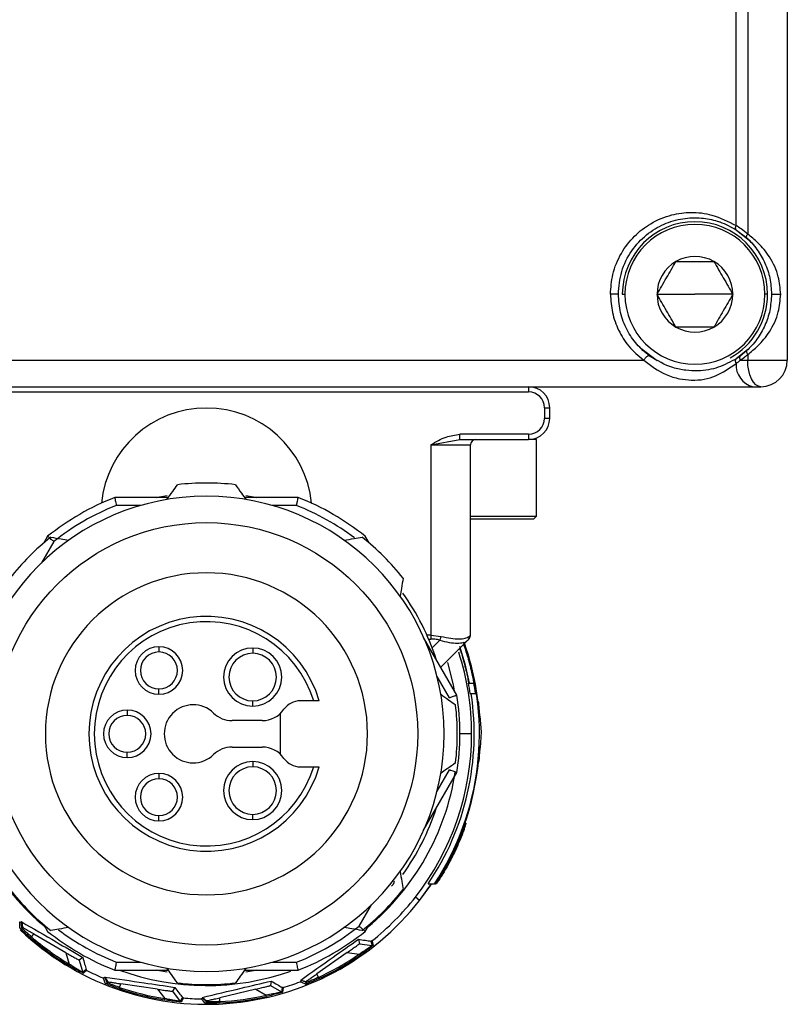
# Model space of a CAD drawing. Header units: millimetres. Extents: x -675 to 2621, y 428 to 911.
# Tile 21 of 30: x 1060 to 1089, y 648 to 685. Entities that reach past the tile are written whole.
import ezdxf

# ---------------------------------------------------------------- set-up
doc = ezdxf.new("R2010")
doc.units = ezdxf.units.MM

# ---------------------------------------------------------------- blocks, each defined once
blk = doc.blocks.new('Drawing View5')
at = {"color": 7, "linetype": 'Continuous', "lineweight": 25}
for p, q in [((13.926, 59.158), (13.926, 20.458)), ((11.985, 25.558), (11.985, 56.358)), ((12.426, 56.678), (12.426, 25.238)), ((12.006, 25.39), (12.391, 25.091)), ((7.676, 22.958), (7.776, 22.958)), ((8.991, 22.958), (10.426, 22.958)), ((11.861, 22.958), (10.426, 22.958)), ((13.176, 22.958), (13.076, 22.958)), ((12.436, 20.867), (11.993, 20.517)), ((12.141, 20.619), (12.009, 20.528)), ((12.391, 20.825), (12.141, 20.619)), ((12.426, 20.678), (12.426, 20.458)), ((-24.634, 20.458), (8.486, 20.458)), ((12.14, 20.458), (12.426, 20.458)), ((12.426, 20.458), (13.926, 20.458)), ((-28.78, 19.458), (12.632, 19.458)), ((4.126, 19.458), (4.126, 19.258)), ((12.632, 19.458), (12.926, 19.458)), ((-20.274, 19.258), (4.126, 19.258)), ((4.726, 18.658), (4.726, 18.258)), ((4.726, 18.658), (4.926, 18.658)), ((4.926, 18.258), (4.926, 18.658)), ((4.926, 18.258), (4.726, 18.258)), ((4.126, 17.658), (1.522, 17.658)), ((1.522, 17.458), (1.522, 17.658)), ((4.126, 17.658), (4.126, 17.458)), ((0.426, 17.258), (1.522, 17.458)), ((0.426, 17.258), (1.926, 17.258)), ((0.426, 17.258), (0.426, 10.041)), ((1.522, 17.458), (4.126, 17.458)), ((1.926, 10.041), (1.926, 17.258)), ((4.426, 17.458), (4.126, 17.458)), ((4.426, 14.558), (4.426, 17.458)), ((-9.52, 15.258), (-11.546, 15.258)), ((-10.559, 14.958), (-11.49, 14.958)), ((-4.601, 15.258), (-6.628, 15.258)), ((-4.658, 14.958), (-5.588, 14.958)), ((1.926, 14.558), (4.426, 14.558)), ((4.426, 14.558), (4.326, 14.458)), ((1.926, 14.458), (4.326, 14.458)), ((-13.857, 13.591), (-14.322, 12.785)), ((-14.089, 13.79), (-14.232, 13.542)), ((-1.916, 13.542), (-2.059, 13.79)), ((1.413, 7.776), (0.151, 9.962)), ((0.426, 10.041), (0.28, 10.041)), ((0.342, 9.899), (0.426, 9.899)), ((0.426, 10.041), (0.814, 9.996)), ((0.426, 10.041), (0.426, 9.899)), ((0.476, 9.568), (0.763, 9.855)), ((1.823, 9.855), (0.802, 8.834)), ((1.823, 9.855), (1.847, 9.884)), ((1.846, 9.884), (1.883, 9.921)), ((1.893, 9.931), (1.911, 9.994)), ((-9.874, 9.608), (-9.874, 9.408)), ((-6.324, 9.558), (-6.324, 9.358)), ((1.125, 7.675), (0.66, 8.48)), ((1.846, 8.233), (2.05, 8.233)), ((2.05, 8.233), (2.055, 8.233)), ((-9.874, 7.808), (-9.874, 8.008)), ((1.916, 7.833), (2.118, 7.833)), ((2.118, 7.833), (2.123, 7.833)), ((-6.324, 7.358), (-6.324, 7.558)), ((-4.012, 7.558), (-4.524, 7.558)), ((2.21, 7.533), (2.231, 7.533)), ((-11.074, 7.208), (-11.074, 7.008)), ((-5.96, 6.808), (-7.104, 6.808)), ((-5.274, 5.535), (-5.274, 7.08)), ((2.261, 6.983), (2.282, 6.983)), ((2.279, 6.983), (2.332, 6.383)), ((2.332, 6.383), (2.288, 5.783)), ((1.969, 6.308), (1.526, 6.308)), ((-11.074, 5.408), (-11.074, 5.608)), ((-7.104, 5.808), (-5.96, 5.808)), ((2.291, 5.783), (2.27, 5.783)), ((-6.324, 5.258), (-6.324, 5.058)), ((2.227, 5.233), (2.248, 5.233)), ((-4.524, 5.058), (-4.012, 5.058)), ((0.66, 4.135), (1.125, 4.941)), ((-9.874, 4.808), (-9.874, 4.608)), ((0.151, 2.653), (1.413, 4.84)), ((-9.874, 3.008), (-9.874, 3.208)), ((-6.324, 3.058), (-6.324, 3.258)), ((1.715, 2.923), (1.729, 2.923)), ((1.755, 2.923), (1.729, 2.923)), ((1.608, 2.523), (1.6, 2.523)), ((0.878, 1.023), (0.869, 1.023)), ((0, 0), (0.45, 0.623)), ((0, 0), (0.421, 0.58)), ((0.323, 0.623), (0.564, 0.623)), ((0.584, 0.623), (0.564, 0.623)), ((0.584, 0.623), (0.6, 0.623)), ((0, 0), (-0.16, 0.125)), ((-2.291, -0.975), (-1.825, -0.17)), ((-15.073, -0.815), (-15.076, -0.818)), ((-15.073, -0.815), (-15.045, -1.011)), ((-15.072, -1.039), (-15.045, -1.011)), ((-14.232, -0.926), (-14.089, -1.174)), ((-2.059, -1.174), (-1.916, -0.926)), ((-14.707, -1.381), (-14.607, -1.275)), ((-13.395, -1.982), (-14.607, -1.275)), ((-2.318, -1.473), (-2.278, -1.641)), ((-2.278, -1.641), (-1.799, -1.712)), ((-13.395, -1.982), (-13.27, -2.417)), ((-12.76, -2.16), (-12.897, -2.267)), ((-2.744, -1.976), (-3.89, -2.785)), ((-2.744, -1.976), (-2.296, -2.043)), ((-2.267, -2.084), (-2.296, -2.043)), ((-13.295, -2.46), (-13.27, -2.417)), ((-12.897, -2.267), (-12.762, -2.731)), ((-11.49, -2.342), (-10.559, -2.342)), ((-5.588, -2.342), (-4.658, -2.342)), ((-11.924, -2.906), (-11.926, -2.91)), ((-11.924, -2.906), (-11.826, -3.078)), ((-11.546, -2.642), (-9.52, -2.642)), ((-6.628, -2.642), (-4.601, -2.642)), ((-3.835, -2.92), (-3.89, -2.785)), ((-11.84, -3.114), (-11.826, -3.078)), ((-11.374, -3.295), (-11.32, -3.16)), ((-9.933, -3.366), (-11.32, -3.16)), ((-9.277, -3.296), (-9.364, -3.445)), ((-5.622, -3.055), (-5.647, -3.226)), ((-5.647, -3.226), (-5.229, -3.469)), ((-4.502, -3.018), (-4.5, -3.022)), ((-4.502, -3.018), (-4.312, -3.074)), ((-4.297, -3.11), (-4.312, -3.074)), ((-9.933, -3.366), (-9.655, -3.723)), ((-9.662, -3.772), (-9.655, -3.723)), ((-9.364, -3.445), (-9.067, -3.826)), ((-8.224, -3.678), (-8.224, -3.682)), ((-8.224, -3.678), (-8.068, -3.8)), ((-6.205, -3.364), (-7.569, -3.688)), ((-7.568, -3.834), (-7.569, -3.688)), ((-6.205, -3.364), (-5.813, -3.592)), ((-5.802, -3.641), (-5.813, -3.592)), ((-8.068, -3.839), (-8.068, -3.8))]:
    blk.add_line(p, q, dxfattribs=at)
at = {"color": 7, "linetype": 'Continuous', "lineweight": 25, "flags": 128}
for points in [[(12.007, 25.389), (12.477, 25.008), (12.571, 24.91)], [(8.994, 20.436), (8.376, 20.907), (8.331, 20.953)], [(12.926, 19.458), (12.829, 19.477), (12.735, 19.534), (12.648, 19.626), (12.573, 19.751), (12.51, 19.902), (12.464, 20.075), (12.436, 20.263), (12.426, 20.458)], [(-9.976, 15.258), (-9.859, 15.282), (-9.565, 15.336)], [(-6.582, 15.335), (-6.289, 15.282), (-6.171, 15.258)], [(1.508, 9.627), (1.715, 8.955), (1.882, 8.233)], [(1.323, 7.932), (1.279, 8.168), (1.073, 9.005)], [(-15.143, -1.041), (-15.146, -0.918), (-15.148, -0.82)], [(-15.072, -1.039), (-15.074, -0.916), (-15.076, -0.818)], [(-1.843, -1.547), (-1.819, -1.636), (-1.799, -1.712)], [(-1.804, -1.537), (-1.781, -1.626), (-1.761, -1.702)], [(-12.631, -2.623), (-12.702, -2.682), (-12.762, -2.731)], [(-12.606, -2.654), (-12.676, -2.712), (-12.737, -2.762)], [(-11.905, -3.142), (-11.953, -3.029), (-11.992, -2.939)], [(-11.84, -3.114), (-11.888, -3.001), (-11.926, -2.91)], [(-9.566, -2.72), (-9.859, -2.666), (-9.976, -2.642)], [(-6.171, -2.642), (-6.289, -2.666), (-6.583, -2.72)], [(-5.209, -3.301), (-5.22, -3.392), (-5.229, -3.469)], [(-5.169, -3.305), (-5.18, -3.396), (-5.19, -3.474)], [(-4.325, -3.175), (-4.438, -3.127), (-4.528, -3.088)], [(-4.297, -3.11), (-4.41, -3.061), (-4.5, -3.022)], [(-8.985, -3.677), (-9.029, -3.758), (-9.067, -3.826)], [(-8.95, -3.696), (-8.994, -3.777), (-9.032, -3.845)], [(-8.068, -3.839), (-8.155, -3.752), (-8.224, -3.682)], [(-8.118, -3.889), (-8.205, -3.802), (-8.274, -3.733)]]:
    blk.add_lwpolyline(points, dxfattribs=at)
at = {"color": 7, "linetype": 'Continuous', "lineweight": 25}
blk.add_circle((-8.074, 6.308), 8, dxfattribs=at)
for centre, radius, start, end in [((10.426, 22.958), 2.75, 0, 180), ((10.426, 22.958), 2.65, 0, 180), ((10.426, 22.958), 1.435, 60, 120), ((10.426, 22.958), 1.435, 120, 180), ((10.426, 22.958), 1.435, 0, 60), ((10.426, 22.958), 2.65, 180, 0), ((10.426, 22.958), 1.435, 180, 240), ((10.426, 22.958), 1.435, 299.9973, 0), ((10.426, 22.958), 2.75, 299.0351, 0), ((10.426, 22.958), 1.435, 240, 299.9973), ((12.82, 20.269), 0.833, 175.4198, 256.9435), ((12.926, 20.458), 1, 270, 0), ((4.126, 18.658), 0.8, 0, 90), ((4.126, 18.658), 0.6, 0, 90), ((-8.074, 14.649), 4, 5.6592, 174.3408), ((4.126, 18.258), 0.6, 270, 0), ((4.126, 18.258), 0.8, 270, 360), ((2.126, 17.258), 0.2, 90, 180), ((-8.074, 6.308), 9.5, 83.3566, 96.6434), ((-8.074, 6.308), 9, 90, 270), ((-8.074, 6.308), 9, 270, 90), ((-8.074, 6.308), 9.6, 111.2051, 128.7949), ((-8.074, 6.308), 9.3, 111.5484, 128.4516), ((-8.074, 6.308), 9.3, 52.9642, 68.4517), ((-8.074, 6.308), 9.6, 51.2051, 68.7949), ((-8.074, 6.308), 9.5, 128.3566, 141.6434), ((-8.074, 6.308), 9.5, 38.3566, 51.6434), ((-8.074, 6.308), 6.1, 90, 270), ((-8.074, 6.308), 6.1, 270, 90), ((-8.074, 6.308), 9.15, 17.9985, 35.6143), ((-8.074, 6.308), 4.45, 16.3139, 343.6861), ((-8.074, 6.308), 4.25, 17.1046, 342.8954), ((-8.074, 6.308), 10.34, 326.6499, 19.6098), ((-8.074, 6.308), 10.357, 3.7394, 19.1165), ((1.726, 10.041), 0.2, 315, 326.8231), ((-9.874, 8.708), 0.9, 90, 270), ((-9.874, 8.708), 0.7, 90, 270), ((-9.874, 8.708), 0.9, 270, 90), ((-9.874, 8.708), 0.7, 270, 90), ((-6.324, 8.458), 1.1, 90, 270), ((-6.324, 8.458), 0.9, 90, 270), ((-6.324, 8.458), 1.1, 270, 90), ((-6.324, 8.458), 0.9, 270, 90), ((-8.074, 6.308), 10.043, 360, 17.9412), ((-8.074, 6.308), 10.105, 8.6824, 10.9844), ((-8.074, 6.308), 10.305, 8.5127, 10.7686), ((-8.074, 6.308), 10.14, 325.9029, 8.6523), ((-4.524, 6.808), 0.75, 90, 145.1501), ((-8.074, 6.308), 9.6, 351.2051, 8.7949), ((-8.074, 6.308), 10.378, 3.7319, 6.7816), ((-11.074, 6.308), 0.9, 90, 270), ((-11.074, 6.308), 0.9, 270, 90), ((-8.574, 6.308), 1.1, 45.5847, 314.4153), ((-7.104, 7.808), 1, 225.5847, 270), ((-5.96, 7.808), 1, 270, 325.1501), ((-8.074, 6.308), 9.5, 353.3566, 6.6434), ((-11.074, 6.308), 0.7, 90, 270), ((-11.074, 6.308), 0.7, 270, 90), ((-8.074, 6.308), 10.043, 322, 360), ((-7.104, 4.808), 1, 90, 134.4153), ((-5.96, 4.808), 1, 34.8499, 90), ((-8.074, 6.308), 10.357, 326.7109, 357.097), ((-8.074, 6.308), 10.378, 354.0569, 357.1028), ((-6.324, 4.158), 1.1, 90, 270), ((-6.324, 4.158), 1.1, 270, 90), ((-4.524, 5.808), 0.75, 214.8499, 270), ((-6.324, 4.158), 0.9, 90, 270), ((-6.324, 4.158), 0.9, 270, 90), ((-8.074, 6.308), 9.536, 189.8042, 230.1958), ((-9.874, 3.908), 0.9, 90, 270), ((-9.874, 3.908), 0.7, 90, 270), ((-9.874, 3.908), 0.9, 270, 90), ((-9.874, 3.908), 0.7, 270, 90), ((-8.074, 6.308), 9.536, 309.8042, 351.1961), ((-8.074, 6.308), 9.15, 324.3802, 342.0015), ((-8.074, 6.308), 10.371, 326.7616, 340.9526), ((-8.074, 6.308), 10.388, 329.4205, 338.6336), ((-8.074, 6.308), 9.5, 218.3566, 231.6434), ((-8.074, 6.308), 9.5, 308.3566, 321.6434), ((-8.074, 6.308), 10.246, 226.4594, 322), ((-8.074, 6.308), 10.043, 308.6295, 322), ((-8.074, 6.308), 9.3, 232.9642, 248.4509), ((-8.074, 6.308), 9.3, 291.5484, 308.4515), ((-8.074, 6.308), 10.205, 229.2168, 239.2254), ((-8.074, 6.308), 10.155, 229.2168, 239.2254), ((-8.074, 6.308), 9.6, 231.2051, 248.7949), ((-8.074, 6.308), 9.6, 291.2051, 308.7949), ((-1.792, -1.662), 0.05, 261.6067, 308.2487), ((-8.074, 6.308), 10.155, 294.6714, 304.68), ((-8.074, 6.308), 10.205, 294.6714, 304.68), ((-12.714, -2.717), 0.05, 196.1497, 242.7905), ((-8.074, 6.308), 10.043, 243.1749, 247.0381), ((-8.074, 6.308), 9.536, 249.8042, 289.5758), ((-8.074, 6.308), 10.205, 251.035, 261.0436), ((-8.074, 6.308), 10.155, 251.035, 261.0436), ((-8.074, 6.308), 9.5, 263.3566, 276.6434), ((-8.074, 6.308), 10.043, 286.8113, 290.6745), ((-8.074, 6.308), 10.043, 264.9931, 268.8563), ((-8.074, 6.308), 10.155, 272.8532, 282.8618), ((-8.074, 6.308), 10.205, 272.8532, 282.8618), ((-5.204, -3.426), 0.05, 239.783, 286.4224), ((-9.027, -3.796), 0.05, 217.9649, 264.6042)]:
    blk.add_arc(centre, radius, start, end, dxfattribs=at)
for points, knots in [([(7.228, 22.958), (7.246, 23.21), (7.286, 23.758), (7.611, 24.531), (8.117, 25.187), (8.78, 25.691), (9.515, 25.988), (10.305, 26.092), (11.146, 25.993), (11.686, 25.713), (11.985, 25.558)], [0, 0, 0, 0, 0.1002237, 0.2174468, 0.3335918, 0.4478296, 0.5836508, 0.7004319, 0.8343345, 1, 1, 1, 1]), ([(7.526, 22.958), (7.552, 23.25), (7.605, 23.846), (8.01, 24.631), (8.577, 25.24), (9.25, 25.645), (9.966, 25.852), (10.65, 25.874), (11.11, 25.785), (11.333, 25.713), (11.586, 25.626), (11.797, 25.507), (12.006, 25.39)], [0, 0, 0, 0, 0.121145, 0.247121, 0.371607, 0.496729, 0.622298, 0.748152, 0.856442, 0.872327, 0.874171, 1, 1, 1, 1]), ([(12.006, 25.39), (11.996, 25.399), (11.978, 25.415), (11.967, 25.458), (11.969, 25.507), (11.98, 25.541), (11.985, 25.558)], [0, 0, 0, 0, 0.2637082, 0.5243621, 0.7688975, 1, 1, 1, 1]), ([(12.426, 25.238), (12.343, 25.306), (12.196, 25.426), (12.049, 25.518), (11.985, 25.558)], [0, 0, 0, 0, 0.562566, 1, 1, 1, 1]), ([(12.391, 25.091), (12.386, 25.098), (12.377, 25.111), (12.38, 25.147), (12.396, 25.191), (12.416, 25.223), (12.426, 25.238)], [0, 0, 0, 0, 0.244045, 0.500003, 0.755959, 1, 1, 1, 1]), ([(12.391, 25.091), (12.454, 25.03), (12.589, 24.899), (12.843, 24.584), (13.095, 24.14), (13.288, 23.574), (13.313, 23.164), (13.326, 22.958)], [0, 0, 0, 0, 0.115023, 0.245043, 0.493712, 0.745962, 1, 1, 1, 1]), ([(13.676, 22.958), (13.657, 23.183), (13.615, 23.691), (13.304, 24.341), (12.863, 24.891), (12.557, 25.134), (12.426, 25.238)], [0, 0, 0, 0, 0.247022, 0.555961, 0.809632, 1, 1, 1, 1]), ([(8.991, 22.958), (9.111, 23.165), (9.35, 23.579), (9.589, 23.994), (9.709, 24.201)], [0, 0, 0, 0, 0.499981, 1, 1, 1, 1]), ([(9.709, 24.201), (9.948, 24.201), (10.426, 24.201), (10.905, 24.201), (11.144, 24.201)], [0, 0, 0, 0, 0.499981, 1, 1, 1, 1]), ([(11.144, 24.201), (11.263, 23.994), (11.502, 23.579), (11.742, 23.165), (11.861, 22.958)], [0, 0, 0, 0, 0.4999813, 1, 1, 1, 1]), ([(7.526, 22.958), (7.525, 22.958), (7.522, 22.958), (7.5, 22.958), (7.468, 22.958), (7.428, 22.958), (7.382, 22.958), (7.331, 22.958), (7.277, 22.958), (7.244, 22.958), (7.228, 22.958)], [0, 0, 0, 0, 0.13017, 0.259739, 0.384364, 0.499995, 0.615623, 0.740241, 0.869809, 1, 1, 1, 1]), ([(7.228, 22.958), (7.243, 22.725), (7.275, 22.253), (7.521, 21.578), (7.918, 20.943), (8.289, 20.626), (8.486, 20.458)], [0, 0, 0, 0, 0.23105, 0.467392, 0.716621, 1, 1, 1, 1]), ([(8.711, 20.619), (8.542, 20.761), (8.215, 21.034), (7.836, 21.602), (7.576, 22.249), (7.543, 22.724), (7.526, 22.958)], [0, 0, 0, 0, 0.259499, 0.501916, 0.754094, 1, 1, 1, 1]), ([(9.709, 21.715), (9.589, 21.922), (9.35, 22.337), (9.111, 22.751), (8.991, 22.958)], [0, 0, 0, 0, 0.499981, 1, 1, 1, 1]), ([(11.861, 22.958), (11.742, 22.751), (11.502, 22.337), (11.263, 21.922), (11.144, 21.715)], [0, 0, 0, 0, 0.5000221, 1, 1, 1, 1]), ([(13.326, 22.958), (13.313, 22.752), (13.287, 22.342), (13.095, 21.775), (12.842, 21.332), (12.589, 21.016), (12.454, 20.886), (12.391, 20.825)], [0, 0, 0, 0, 0.254338, 0.506653, 0.755274, 0.88514, 1, 1, 1, 1]), ([(12.426, 20.678), (12.557, 20.782), (12.862, 21.024), (13.303, 21.573), (13.615, 22.223), (13.657, 22.732), (13.676, 22.958)], [0, 0, 0, 0, 0.190089, 0.442862, 0.752484, 1, 1, 1, 1]), ([(13.326, 22.958), (13.328, 22.958), (13.332, 22.958), (13.362, 22.958), (13.404, 22.958), (13.455, 22.958), (13.51, 22.958), (13.57, 22.958), (13.63, 22.958), (13.661, 22.958), (13.676, 22.958)], [0, 0, 0, 0, 0.1308067, 0.2616277, 0.3861802, 0.4999704, 0.6137583, 0.7383191, 0.8691335, 1, 1, 1, 1]), ([(11.144, 21.715), (10.904, 21.715), (10.426, 21.715), (9.948, 21.715), (9.709, 21.715)], [0, 0, 0, 0, 0.500022, 1, 1, 1, 1]), ([(8.711, 20.619), (8.705, 20.623), (8.691, 20.63), (8.662, 20.627), (8.631, 20.614), (8.598, 20.594), (8.567, 20.567), (8.538, 20.536), (8.51, 20.499), (8.494, 20.472), (8.486, 20.458)], [0, 0, 0, 0, 0.132369, 0.265479, 0.396239, 0.520357, 0.634785, 0.74794, 0.870201, 1, 1, 1, 1]), ([(12.009, 20.528), (11.778, 20.403), (11.313, 20.153), (10.693, 20.047), (10.088, 20.065), (9.429, 20.192), (8.997, 20.449), (8.711, 20.619)], [0, 0, 0, 0, 0.25133, 0.504452, 0.630449, 0.755021, 1, 1, 1, 1]), ([(11.99, 20.336), (11.983, 20.354), (11.969, 20.392), (11.965, 20.448), (11.976, 20.498), (11.998, 20.518), (12.009, 20.528)], [0, 0, 0, 0, 0.225235, 0.472652, 0.735756, 1, 1, 1, 1]), ([(12.141, 20.619), (12.134, 20.612), (12.119, 20.597), (12.113, 20.557), (12.119, 20.51), (12.133, 20.475), (12.14, 20.458)], [0, 0, 0, 0, 0.2437669, 0.4994326, 0.7554021, 1, 1, 1, 1]), ([(12.14, 20.458), (12.194, 20.496), (12.289, 20.563), (12.384, 20.642), (12.426, 20.678)], [0, 0, 0, 0, 0.557608, 1, 1, 1, 1]), ([(12.391, 20.825), (12.386, 20.817), (12.376, 20.803), (12.381, 20.765), (12.398, 20.722), (12.417, 20.692), (12.426, 20.678)], [0, 0, 0, 0, 0.262157, 0.524151, 0.773065, 1, 1, 1, 1]), ([(8.486, 20.458), (8.756, 20.253), (9.168, 19.942), (9.829, 19.747), (10.522, 19.674), (11.223, 19.805), (11.736, 20.16), (11.99, 20.336)], [0, 0, 0, 0, 0.228166, 0.347333, 0.458287, 0.731217, 1, 1, 1, 1]), ([(11.99, 20.336), (12.018, 20.358), (12.067, 20.396), (12.118, 20.439), (12.14, 20.458)], [0, 0, 0, 0, 0.572507, 1, 1, 1, 1]), ([(0.426, 17.258), (0.615, 17.369), (0.957, 17.569), (1.347, 17.63), (1.522, 17.658)], [0, 0, 0, 0, 0.552208, 1, 1, 1, 1]), ([(-9.574, 15.182), (-9.5, 15.286), (-9.365, 15.474), (-9.233, 15.66), (-9.173, 15.744)], [0, 0, 0, 0, 0.550382, 1, 1, 1, 1]), ([(-6.975, 15.744), (-6.899, 15.638), (-6.766, 15.452), (-6.632, 15.263), (-6.574, 15.182)], [0, 0, 0, 0, 0.569381, 1, 1, 1, 1]), ([(-11.546, 15.258), (-11.545, 15.252), (-11.543, 15.241), (-11.528, 15.159), (-11.509, 15.061), (-11.496, 14.992), (-11.49, 14.958)], [0, 0, 0, 0, 0.2798501, 0.5594639, 0.7798846, 1, 1, 1, 1]), ([(-4.658, 14.958), (-4.654, 14.98), (-4.646, 15.022), (-4.632, 15.095), (-4.62, 15.159), (-4.611, 15.208), (-4.604, 15.247), (-4.602, 15.254), (-4.601, 15.258)], [0, 0, 0, 0, 0.14078, 0.269839, 0.492023, 0.624524, 0.753466, 1, 1, 1, 1]), ([(-13.857, 13.591), (-13.874, 13.606), (-13.906, 13.634), (-13.963, 13.682), (-14.012, 13.725), (-14.05, 13.757), (-14.08, 13.783), (-14.085, 13.787), (-14.089, 13.79)], [0, 0, 0, 0, 0.140692, 0.269722, 0.492021, 0.624524, 0.753466, 1, 1, 1, 1]), ([(-13.969, 13.757), (-13.841, 13.736), (-13.615, 13.698), (-13.386, 13.66), (-13.288, 13.644)], [0, 0, 0, 0, 0.569381, 1, 1, 1, 1]), ([(-2.859, 13.644), (-2.734, 13.665), (-2.505, 13.703), (-2.28, 13.741), (-2.179, 13.757)], [0, 0, 0, 0, 0.550382, 1, 1, 1, 1]), ([(-0.624, 12.203), (-0.646, 12.075), (-0.683, 11.849), (-0.722, 11.621), (-0.738, 11.522)], [0, 0, 0, 0, 0.569381, 1, 1, 1, 1]), ([(0.763, 9.855), (0.701, 9.869), (0.592, 9.894), (0.477, 9.898), (0.426, 9.899)], [0, 0, 0, 0, 0.560341, 1, 1, 1, 1]), ([(0.763, 9.855), (0.767, 9.865), (0.777, 9.884), (0.791, 9.919), (0.804, 9.957), (0.811, 9.983), (0.814, 9.996)], [0, 0, 0, 0, 0.247361, 0.499998, 0.752636, 1, 1, 1, 1]), ([(0.763, 9.855), (0.885, 9.823), (1.126, 9.761), (1.436, 9.732), (1.579, 9.757), (1.648, 9.769)], [0, 0, 0, 0, 0.350666, 0.686777, 1, 1, 1, 1]), ([(0.814, 9.996), (0.939, 9.971), (1.185, 9.92), (1.497, 9.899), (1.745, 9.92), (1.831, 9.971), (1.875, 9.996)], [0, 0, 0, 0, 0.254499, 0.499903, 0.745464, 1, 1, 1, 1]), ([(1.648, 9.769), (1.654, 9.769), (1.743, 9.779), (1.784, 9.818), (1.823, 9.855)], [0, 0, 0, 0, 0.065962, 1, 1, 1, 1]), ([(2.055, 8.233), (2.055, 8.236), (2.055, 8.242), (2.046, 8.305), (2.021, 8.45), (1.973, 8.667), (1.925, 8.867), (1.886, 9.016), (1.84, 9.179), (1.779, 9.382), (1.71, 9.589), (1.679, 9.671), (1.668, 9.7)], [0, 0, 0, 0, 0.074852, 0.149288, 0.296638, 0.441049, 0.519966, 0.60324, 0.659653, 0.761215, 0.916665, 1, 1, 1, 1]), ([(1.673, 9.705), (1.697, 9.639), (1.766, 9.449), (1.888, 9.046), (2.003, 8.578), (2.08, 8.174), (2.113, 7.948), (2.124, 7.848), (2.123, 7.838), (2.123, 7.833)], [0, 0, 0, 0, 0.096474, 0.279213, 0.461247, 0.641391, 0.815578, 0.906564, 1, 1, 1, 1]), ([(1.858, 9.889), (1.857, 9.888), (1.853, 9.884), (1.836, 9.867), (1.823, 9.855)], [0, 0, 0, 0, 0.273764, 1, 1, 1, 1]), ([(1.847, 9.884), (1.847, 9.885), (1.855, 9.895), (1.865, 9.92), (1.876, 9.957), (1.875, 9.984), (1.875, 9.996)], [0, 0, 0, 0, 0.005357, 0.341648, 0.675468, 1, 1, 1, 1]), ([(1.875, 9.996), (1.892, 10.011), (1.921, 10.036), (1.925, 10.039), (1.926, 10.041)], [0, 0, 0, 0, 0.565413, 1, 1, 1, 1]), ([(1.909, 9.964), (1.913, 9.977), (1.922, 10.004), (1.923, 10.031), (1.923, 10.045)], [0, 0, 0, 0, 0.505328, 1, 1, 1, 1]), ([(1.512, 9.544), (1.534, 9.481), (1.576, 9.363), (1.632, 9.179), (1.693, 8.968), (1.757, 8.719), (1.815, 8.452), (1.842, 8.305), (1.852, 8.242), (1.851, 8.236), (1.851, 8.233)], [0, 0, 0, 0, 0.1346841, 0.2504482, 0.3148574, 0.4912298, 0.662913, 0.8302673, 0.9148728, 1, 1, 1, 1]), ([(-3.803, 7.558), (-3.806, 7.558), (-3.812, 7.558), (-3.86, 7.558), (-3.929, 7.558), (-3.984, 7.558), (-4.012, 7.558)], [0, 0, 0, 0, 0.2416588, 0.4886896, 0.7414234, 1, 1, 1, 1]), ([(0.8, 7.808), (0.904, 7.734), (1.093, 7.599), (1.279, 7.467), (1.362, 7.407)], [0, 0, 0, 0, 0.550382, 1, 1, 1, 1]), ([(1.125, 7.675), (1.146, 7.682), (1.186, 7.696), (1.256, 7.721), (1.318, 7.742), (1.365, 7.759), (1.403, 7.772), (1.409, 7.774), (1.413, 7.776)], [0, 0, 0, 0, 0.140085, 0.268911, 0.492009, 0.62452, 0.753467, 1, 1, 1, 1]), ([(-4.012, 5.058), (-3.984, 5.058), (-3.929, 5.058), (-3.86, 5.058), (-3.822, 5.058), (-3.805, 5.058), (-3.804, 5.058), (-3.803, 5.058)], [0, 0, 0, 0, 0.258243, 0.51065, 0.757361, 0.878035, 1, 1, 1, 1]), ([(1.362, 5.209), (1.256, 5.133), (1.07, 5), (0.882, 4.866), (0.8, 4.808)], [0, 0, 0, 0, 0.569381, 1, 1, 1, 1]), ([(1.413, 4.84), (1.408, 4.842), (1.397, 4.846), (1.319, 4.873), (1.224, 4.907), (1.158, 4.93), (1.125, 4.941)], [0, 0, 0, 0, 0.27985, 0.559464, 0.779885, 1, 1, 1, 1]), ([(1.755, 2.923), (1.755, 2.919), (1.754, 2.91), (1.732, 2.838), (1.695, 2.726), (1.624, 2.526), (1.494, 2.196), (1.291, 1.749), (1.065, 1.314), (0.848, 0.946), (0.708, 0.731), (0.642, 0.637), (0.634, 0.628), (0.63, 0.623)], [0, 0, 0, 0, 0.060783, 0.121693, 0.183025, 0.24507, 0.369378, 0.498029, 0.628174, 0.755332, 0.877561, 0.940174, 1, 1, 1, 1]), ([(0.878, 1.023), (0.88, 1.026), (0.885, 1.031), (0.921, 1.087), (1.002, 1.221), (1.136, 1.462), (1.286, 1.756), (1.426, 2.058), (1.517, 2.275), (1.566, 2.403), (1.592, 2.471), (1.607, 2.515), (1.608, 2.521), (1.608, 2.523)], [0, 0, 0, 0, 0.056763, 0.115653, 0.235247, 0.363003, 0.498088, 0.633648, 0.761243, 0.822647, 0.882698, 0.941707, 1, 1, 1, 1]), ([(-0.738, 1.094), (-0.717, 0.968), (-0.679, 0.74), (-0.641, 0.514), (-0.624, 0.413)], [0, 0, 0, 0, 0.550382, 1, 1, 1, 1]), ([(-1.071, 0.537), (-1.065, 0.541), (-1.051, 0.55), (-1.028, 0.57), (-1.006, 0.596), (-0.987, 0.624), (-0.973, 0.654), (-0.96, 0.692), (-0.959, 0.717), (-0.958, 0.733)], [0, 0, 0, 0, 0.091717, 0.221492, 0.346574, 0.475508, 0.605968, 0.745453, 1, 1, 1, 1]), ([(-15.076, -0.818), (-15.081, -0.823), (-15.091, -0.832), (-15.108, -0.835), (-15.122, -0.834), (-15.131, -0.832), (-15.14, -0.827), (-15.145, -0.823), (-15.148, -0.82)], [0, 0, 0, 0, 0.284635, 0.547516, 0.672315, 0.785046, 0.891881, 1, 1, 1, 1]), ([(-15.143, -1.041), (-15.14, -1.043), (-15.135, -1.048), (-15.123, -1.054), (-15.107, -1.056), (-15.091, -1.053), (-15.079, -1.047), (-15.074, -1.042), (-15.072, -1.039)], [0, 0, 0, 0, 0.132833, 0.261936, 0.499182, 0.737533, 0.866999, 1, 1, 1, 1]), ([(-15.082, -1.105), (-15.096, -1.091), (-15.135, -1.052), (-15.14, -1.045), (-15.143, -1.041)], [0, 0, 0, 0, 0.362516, 1, 1, 1, 1]), ([(-14.739, -1.419), (-14.799, -1.366), (-14.918, -1.262), (-15.037, -1.149), (-15.073, -1.114), (-15.082, -1.105)], [0, 0, 0, 0, 0.426915, 0.8539, 1, 1, 1, 1]), ([(-15.073, -0.815), (-14.641, -1.066), (-13.876, -1.51), (-13.099, -1.963), (-12.76, -2.16)], [0, 0, 0, 0, 0.564908, 1, 1, 1, 1]), ([(-14.707, -1.381), (-14.754, -1.34), (-14.827, -1.277), (-14.912, -1.198), (-14.959, -1.154), (-14.997, -1.117), (-15.03, -1.084), (-15.064, -1.05), (-15.069, -1.043), (-15.072, -1.039)], [0, 0, 0, 0, 0.241031, 0.368538, 0.500377, 0.562849, 0.667023, 0.812791, 1, 1, 1, 1]), ([(-15.045, -1.011), (-15.043, -1.013), (-15.039, -1.016), (-15.001, -1.041), (-14.922, -1.089), (-14.808, -1.157), (-14.699, -1.221), (-14.638, -1.257), (-14.607, -1.275)], [0, 0, 0, 0, 0.1347029, 0.2689881, 0.4981896, 0.7287211, 0.8627104, 1, 1, 1, 1]), ([(-13.288, -1.028), (-13.414, -1.049), (-13.642, -1.087), (-13.868, -1.125), (-13.969, -1.142)], [0, 0, 0, 0, 0.550382, 1, 1, 1, 1]), ([(-2.179, -1.142), (-2.307, -1.12), (-2.533, -1.082), (-2.761, -1.044), (-2.859, -1.028)], [0, 0, 0, 0, 0.569381, 1, 1, 1, 1]), ([(-2.291, -0.975), (-2.274, -0.99), (-2.242, -1.018), (-2.185, -1.066), (-2.136, -1.109), (-2.098, -1.141), (-2.067, -1.167), (-2.062, -1.171), (-2.059, -1.174)], [0, 0, 0, 0, 0.140318, 0.269223, 0.492015, 0.624523, 0.753467, 1, 1, 1, 1]), ([(-4.502, -3.018), (-4.094, -2.729), (-3.373, -2.217), (-2.637, -1.699), (-2.318, -1.473)], [0, 0, 0, 0, 0.564908, 1, 1, 1, 1]), ([(-2.318, -1.473), (-2.23, -1.487), (-2.071, -1.512), (-1.913, -1.536), (-1.843, -1.547)], [0, 0, 0, 0, 0.55354, 1, 1, 1, 1]), ([(-2.744, -1.976), (-2.687, -1.936), (-2.578, -1.859), (-2.45, -1.768), (-2.364, -1.706), (-2.314, -1.67), (-2.283, -1.646), (-2.279, -1.643), (-2.278, -1.641)], [0, 0, 0, 0, 0.270481, 0.522037, 0.657655, 0.777326, 0.888416, 1, 1, 1, 1]), ([(-1.799, -1.712), (-1.801, -1.714), (-1.805, -1.718), (-1.841, -1.744), (-1.899, -1.785), (-1.999, -1.854), (-2.135, -1.944), (-2.246, -2.012), (-2.296, -2.043)], [0, 0, 0, 0, 0.109271, 0.224762, 0.355228, 0.50395, 0.777227, 1, 1, 1, 1]), ([(-1.761, -1.702), (-1.763, -1.704), (-1.767, -1.708), (-1.803, -1.739), (-1.862, -1.786), (-1.964, -1.865), (-2.103, -1.969), (-2.217, -2.048), (-2.267, -2.084)], [0, 0, 0, 0, 0.111247, 0.231891, 0.367286, 0.512616, 0.782169, 1, 1, 1, 1]), ([(-1.804, -1.537), (-1.807, -1.539), (-1.813, -1.543), (-1.823, -1.547), (-1.833, -1.549), (-1.84, -1.548), (-1.843, -1.547)], [0, 0, 0, 0, 0.238935, 0.474454, 0.723349, 1, 1, 1, 1]), ([(-13.395, -1.982), (-13.335, -2.017), (-13.22, -2.084), (-13.083, -2.163), (-12.992, -2.215), (-12.938, -2.245), (-12.903, -2.264), (-12.899, -2.266), (-12.897, -2.267)], [0, 0, 0, 0, 0.270481, 0.522037, 0.657655, 0.777326, 0.888416, 1, 1, 1, 1]), ([(-12.76, -2.16), (-12.736, -2.246), (-12.693, -2.401), (-12.65, -2.554), (-12.631, -2.623)], [0, 0, 0, 0, 0.55354, 1, 1, 1, 1]), ([(-12.737, -2.762), (-12.742, -2.76), (-12.752, -2.756), (-12.826, -2.72), (-12.949, -2.656), (-13.113, -2.566), (-13.236, -2.495), (-13.295, -2.46)], [0, 0, 0, 0, 0.145971, 0.310202, 0.501195, 0.757258, 1, 1, 1, 1]), ([(-12.762, -2.731), (-12.764, -2.731), (-12.768, -2.729), (-12.798, -2.712), (-12.845, -2.686), (-12.936, -2.632), (-13.082, -2.541), (-13.207, -2.458), (-13.27, -2.417)], [0, 0, 0, 0, 0.0959273, 0.1972125, 0.3071355, 0.4282766, 0.7157817, 1, 1, 1, 1]), ([(-11.49, -2.342), (-11.494, -2.364), (-11.502, -2.405), (-11.515, -2.478), (-11.528, -2.543), (-11.537, -2.592), (-11.544, -2.631), (-11.545, -2.638), (-11.546, -2.642)], [0, 0, 0, 0, 0.1391969, 0.2677261, 0.4919907, 0.6245149, 0.7534689, 1, 1, 1, 1]), ([(-9.173, -3.128), (-9.248, -3.022), (-9.381, -2.836), (-9.516, -2.647), (-9.574, -2.566)], [0, 0, 0, 0, 0.569381, 1, 1, 1, 1]), ([(-6.574, -2.566), (-6.648, -2.67), (-6.782, -2.858), (-6.915, -3.045), (-6.975, -3.128)], [0, 0, 0, 0, 0.550382, 1, 1, 1, 1]), ([(-4.601, -2.642), (-4.602, -2.636), (-4.605, -2.625), (-4.62, -2.543), (-4.638, -2.445), (-4.652, -2.376), (-4.658, -2.342)], [0, 0, 0, 0, 0.27985, 0.559464, 0.779885, 1, 1, 1, 1]), ([(-12.606, -2.654), (-12.609, -2.652), (-12.615, -2.649), (-12.622, -2.641), (-12.628, -2.633), (-12.63, -2.626), (-12.631, -2.623)], [0, 0, 0, 0, 0.238935, 0.474454, 0.723349, 1, 1, 1, 1]), ([(-11.926, -2.91), (-11.929, -2.917), (-11.935, -2.928), (-11.949, -2.938), (-11.962, -2.942), (-11.972, -2.943), (-11.982, -2.942), (-11.988, -2.94), (-11.992, -2.939)], [0, 0, 0, 0, 0.284635, 0.547516, 0.672315, 0.785046, 0.891881, 1, 1, 1, 1]), ([(-11.924, -2.906), (-11.43, -2.979), (-10.554, -3.106), (-9.665, -3.238), (-9.277, -3.296)], [0, 0, 0, 0, 0.5649079, 1, 1, 1, 1]), ([(-4.312, -3.074), (-4.31, -3.073), (-4.305, -3.071), (-4.267, -3.046), (-4.19, -2.994), (-4.081, -2.918), (-3.977, -2.846), (-3.919, -2.805), (-3.89, -2.785)], [0, 0, 0, 0, 0.134703, 0.268988, 0.49819, 0.728721, 0.86271, 1, 1, 1, 1]), ([(-3.835, -2.92), (-3.892, -2.946), (-3.98, -2.985), (-4.086, -3.03), (-4.147, -3.055), (-4.196, -3.074), (-4.239, -3.09), (-4.285, -3.107), (-4.293, -3.109), (-4.297, -3.11)], [0, 0, 0, 0, 0.241031, 0.368538, 0.500377, 0.562849, 0.667023, 0.812791, 1, 1, 1, 1]), ([(-3.814, -2.965), (-3.887, -2.998), (-4.032, -3.063), (-4.183, -3.124), (-4.23, -3.141), (-4.242, -3.146)], [0, 0, 0, 0, 0.426915, 0.8539, 1, 1, 1, 1]), ([(-11.905, -3.142), (-11.902, -3.143), (-11.895, -3.145), (-11.882, -3.146), (-11.866, -3.143), (-11.853, -3.134), (-11.844, -3.123), (-11.841, -3.117), (-11.84, -3.114)], [0, 0, 0, 0, 0.1328329, 0.2619355, 0.4991818, 0.7375331, 0.8669989, 1, 1, 1, 1]), ([(-11.825, -3.178), (-11.843, -3.17), (-11.894, -3.149), (-11.901, -3.145), (-11.905, -3.142)], [0, 0, 0, 0, 0.362516, 1, 1, 1, 1]), ([(-11.374, -3.295), (-11.433, -3.275), (-11.524, -3.243), (-11.632, -3.202), (-11.693, -3.178), (-11.741, -3.158), (-11.784, -3.14), (-11.828, -3.121), (-11.836, -3.117), (-11.84, -3.114)], [0, 0, 0, 0, 0.2410313, 0.3685383, 0.500377, 0.5628488, 0.6670231, 0.8127913, 1, 1, 1, 1]), ([(-11.826, -3.078), (-11.823, -3.079), (-11.818, -3.081), (-11.774, -3.089), (-11.682, -3.104), (-11.551, -3.125), (-11.426, -3.144), (-11.356, -3.155), (-11.32, -3.16)], [0, 0, 0, 0, 0.134703, 0.268988, 0.49819, 0.728721, 0.86271, 1, 1, 1, 1]), ([(-11.39, -3.343), (-11.465, -3.316), (-11.615, -3.263), (-11.767, -3.203), (-11.813, -3.183), (-11.825, -3.178)], [0, 0, 0, 0, 0.426915, 0.8539, 1, 1, 1, 1]), ([(-9.277, -3.296), (-9.223, -3.366), (-9.126, -3.494), (-9.029, -3.62), (-8.985, -3.677)], [0, 0, 0, 0, 0.55354, 1, 1, 1, 1]), ([(-8.224, -3.678), (-7.738, -3.561), (-6.878, -3.354), (-6.003, -3.146), (-5.622, -3.055)], [0, 0, 0, 0, 0.564908, 1, 1, 1, 1]), ([(-6.205, -3.364), (-6.137, -3.348), (-6.007, -3.317), (-5.854, -3.28), (-5.752, -3.254), (-5.692, -3.239), (-5.654, -3.229), (-5.649, -3.227), (-5.647, -3.226)], [0, 0, 0, 0, 0.2704812, 0.5220366, 0.6576546, 0.7773264, 0.8884162, 1, 1, 1, 1]), ([(-5.622, -3.055), (-5.545, -3.1), (-5.407, -3.183), (-5.27, -3.264), (-5.209, -3.301)], [0, 0, 0, 0, 0.55354, 1, 1, 1, 1]), ([(-5.169, -3.305), (-5.173, -3.306), (-5.18, -3.308), (-5.19, -3.308), (-5.2, -3.305), (-5.206, -3.302), (-5.209, -3.301)], [0, 0, 0, 0, 0.238935, 0.474454, 0.723349, 1, 1, 1, 1]), ([(-4.5, -3.022), (-4.498, -3.028), (-4.494, -3.041), (-4.498, -3.058), (-4.505, -3.07), (-4.511, -3.078), (-4.519, -3.084), (-4.525, -3.087), (-4.528, -3.088)], [0, 0, 0, 0, 0.2846346, 0.5475162, 0.6723146, 0.7850457, 0.891881, 1, 1, 1, 1]), ([(-4.325, -3.175), (-4.322, -3.174), (-4.316, -3.171), (-4.306, -3.162), (-4.297, -3.149), (-4.293, -3.133), (-4.294, -3.12), (-4.296, -3.113), (-4.297, -3.11)], [0, 0, 0, 0, 0.132833, 0.261936, 0.499182, 0.737533, 0.866999, 1, 1, 1, 1]), ([(-4.242, -3.146), (-4.261, -3.153), (-4.312, -3.173), (-4.32, -3.174), (-4.325, -3.175)], [0, 0, 0, 0, 0.362516, 1, 1, 1, 1]), ([(-9.933, -3.366), (-9.864, -3.376), (-9.732, -3.396), (-9.576, -3.418), (-9.472, -3.432), (-9.41, -3.44), (-9.372, -3.445), (-9.367, -3.445), (-9.364, -3.445)], [0, 0, 0, 0, 0.270481, 0.522037, 0.657655, 0.777326, 0.888416, 1, 1, 1, 1]), ([(-9.067, -3.826), (-9.069, -3.826), (-9.073, -3.826), (-9.103, -3.823), (-9.151, -3.816), (-9.245, -3.802), (-9.416, -3.773), (-9.57, -3.741), (-9.655, -3.723)], [0, 0, 0, 0, 0.090939, 0.186376, 0.289144, 0.401523, 0.670664, 1, 1, 1, 1]), ([(-8.95, -3.696), (-8.954, -3.696), (-8.961, -3.695), (-8.97, -3.691), (-8.979, -3.685), (-8.983, -3.68), (-8.985, -3.677)], [0, 0, 0, 0, 0.238935, 0.474454, 0.723349, 1, 1, 1, 1]), ([(-8.224, -3.682), (-8.224, -3.689), (-8.225, -3.702), (-8.235, -3.716), (-8.246, -3.725), (-8.254, -3.729), (-8.264, -3.732), (-8.271, -3.733), (-8.274, -3.733)], [0, 0, 0, 0, 0.284635, 0.547516, 0.672315, 0.785046, 0.891881, 1, 1, 1, 1]), ([(-8.068, -3.8), (-8.066, -3.8), (-8.061, -3.8), (-8.016, -3.791), (-7.926, -3.771), (-7.796, -3.742), (-7.673, -3.713), (-7.604, -3.697), (-7.569, -3.688)], [0, 0, 0, 0, 0.134703, 0.268988, 0.49819, 0.728721, 0.86271, 1, 1, 1, 1]), ([(-5.229, -3.469), (-5.231, -3.47), (-5.235, -3.472), (-5.264, -3.48), (-5.311, -3.491), (-5.404, -3.513), (-5.573, -3.549), (-5.728, -3.577), (-5.813, -3.592)], [0, 0, 0, 0, 0.090941, 0.18638, 0.289151, 0.401532, 0.670665, 1, 1, 1, 1]), ([(-5.19, -3.474), (-5.194, -3.476), (-5.203, -3.48), (-5.273, -3.502), (-5.394, -3.537), (-5.576, -3.587), (-5.723, -3.622), (-5.802, -3.641)], [0, 0, 0, 0, 0.138469, 0.292291, 0.469816, 0.713248, 1, 1, 1, 1]), ([(-9.032, -3.845), (-9.037, -3.845), (-9.046, -3.846), (-9.12, -3.84), (-9.245, -3.828), (-9.432, -3.807), (-9.582, -3.784), (-9.662, -3.772)], [0, 0, 0, 0, 0.138442, 0.292274, 0.469809, 0.713248, 1, 1, 1, 1]), ([(-8.118, -3.889), (-8.115, -3.889), (-8.108, -3.888), (-8.096, -3.884), (-8.082, -3.875), (-8.073, -3.862), (-8.069, -3.849), (-8.068, -3.842), (-8.068, -3.839)], [0, 0, 0, 0, 0.132833, 0.261936, 0.499182, 0.737533, 0.866999, 1, 1, 1, 1]), ([(-8.03, -3.893), (-8.05, -3.892), (-8.105, -3.891), (-8.113, -3.89), (-8.118, -3.889)], [0, 0, 0, 0, 0.3625064, 1, 1, 1, 1]), ([(-7.568, -3.834), (-7.631, -3.837), (-7.727, -3.841), (-7.843, -3.843), (-7.908, -3.844), (-7.96, -3.843), (-8.007, -3.842), (-8.055, -3.841), (-8.064, -3.84), (-8.068, -3.839)], [0, 0, 0, 0, 0.241017, 0.368523, 0.500365, 0.562829, 0.667002, 0.812777, 1, 1, 1, 1]), ([(-7.566, -3.884), (-7.645, -3.887), (-7.804, -3.894), (-7.967, -3.894), (-8.018, -3.893), (-8.03, -3.893)], [0, 0, 0, 0, 0.426924, 0.853897, 1, 1, 1, 1])]:
    blk.add_open_spline(points, degree=3, knots=knots, dxfattribs=at)
for points in [[(-14.739, -1.419), (-14.739, -1.418), (-14.738, -1.417), (-14.73, -1.408), (-14.719, -1.396), (-14.711, -1.386), (-14.707, -1.381)], [(-3.814, -2.965), (-3.815, -2.964), (-3.815, -2.963), (-3.82, -2.952), (-3.827, -2.937), (-3.832, -2.926), (-3.835, -2.92)], [(-11.39, -3.343), (-11.39, -3.342), (-11.389, -3.34), (-11.386, -3.329), (-11.38, -3.314), (-11.376, -3.302), (-11.374, -3.295)], [(-7.566, -3.884), (-7.566, -3.883), (-7.566, -3.882), (-7.567, -3.87), (-7.567, -3.854), (-7.568, -3.841), (-7.568, -3.834)]]:
    blk.add_open_spline(points, degree=3, dxfattribs=at)

msp = doc.modelspace()

# ---------------------------------------------------------------- block references
at = {"color": 7, "linetype": 'Continuous', "lineweight": 25}
msp.add_blockref('Drawing View5', (1075.006, 651.939), dxfattribs=at)

doc.saveas('drawing.dxf')
